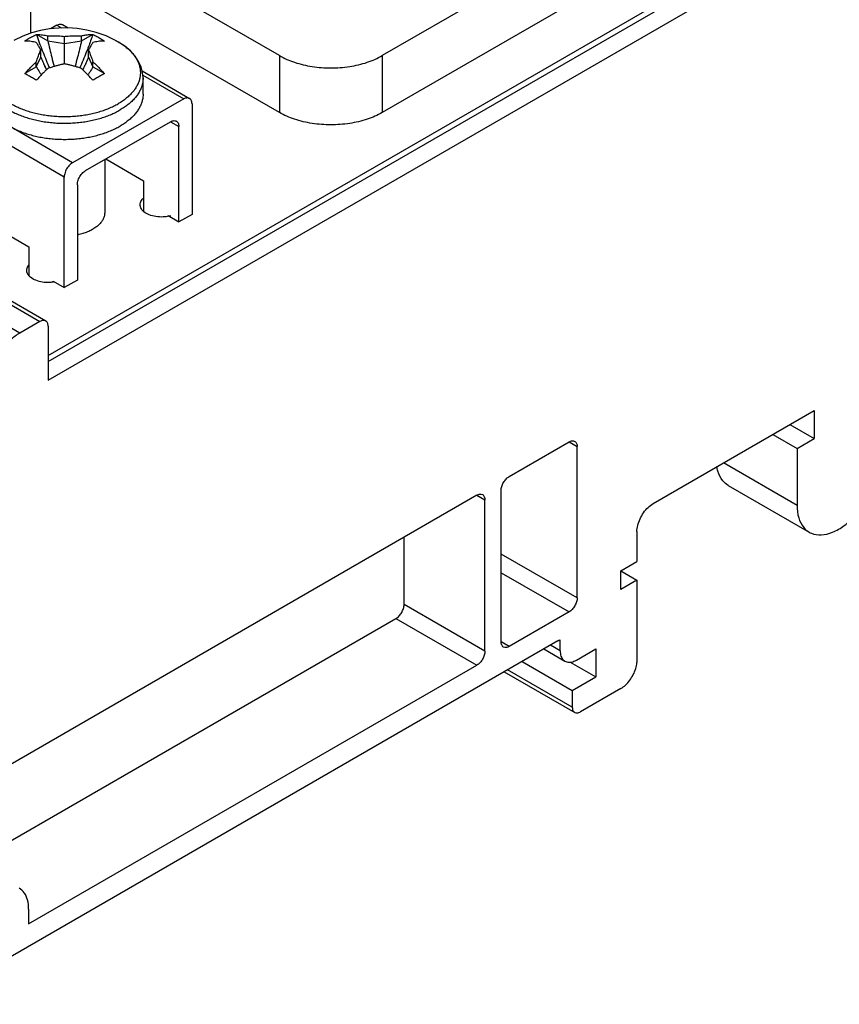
# Model space of a CAD drawing. Header units: inches. Extents: x 0 to 34, y 0 to 22.
# Tile 10 of 32: x 6.4 to 7.8, y 8.1 to 9.8. Entities that reach past the tile are written whole.
import ezdxf

# ---------------------------------------------------------------- set-up
doc = ezdxf.new("R2010")
doc.units = ezdxf.units.IN
doc.header["$LTSCALE"] = 1.87
doc.header["$MEASUREMENT"] = 0
doc.layers.get('0').update_dxf_attribs({"linetype": 'CONTINUOUS'})

msp = doc.modelspace()

# ---------------------------------------------------------------- linework, layer by layer
at = {"color": 7, "linetype": 'CONTINUOUS'}
for p, q in [((7.7433, 10.0343), (7.0343, 9.6249)), ((6.4593, 9.2068), (7.765, 9.9607)), ((6.4593, 9.1964), (7.765, 9.9503)), ((6.4593, 9.1643), (7.7928, 9.9342)), ((6.8576, 9.7229), (6.5394, 9.9066)), ((7.3525, 9.9066), (7.0343, 9.7229)), ((6.8576, 9.6249), (6.4264, 9.8739)), ((6.4299, 9.7615), (6.4299, 9.8589)), ((6.4744, 9.7753), (6.4636, 9.7691)), ((6.4744, 9.7753), (6.4826, 9.7705)), ((6.4844, 9.7762), (6.4942, 9.7706)), ((6.4399, 9.7595), (6.4588, 9.7485)), ((6.5168, 9.7485), (6.5358, 9.7595)), ((6.4588, 9.7485), (6.4588, 9.7571)), ((6.4588, 9.7485), (6.4878, 9.744)), ((6.4878, 9.7087), (6.4878, 9.756)), ((6.4878, 9.744), (6.5168, 9.7485)), ((6.5168, 9.7485), (6.5168, 9.7571)), ((6.5753, 9.7492), (6.5753, 9.7492)), ((6.4468, 9.7203), (6.4468, 9.7323)), ((6.5289, 9.7203), (6.5289, 9.7323)), ((6.439, 9.7036), (6.4468, 9.7203)), ((6.439, 9.7036), (6.439, 9.7122)), ((6.5289, 9.7203), (6.5366, 9.7036)), ((6.5366, 9.7036), (6.5366, 9.7122)), ((6.8576, 9.7229), (6.8576, 9.6249)), ((7.0343, 9.7229), (7.0343, 9.6249)), ((6.4201, 9.6927), (6.439, 9.7036)), ((6.5366, 9.7036), (6.5556, 9.6927)), ((6.6213, 9.6966), (6.7029, 9.6492)), ((6.6228, 9.6846), (6.622, 9.6941)), ((6.6224, 9.6892), (6.6928, 9.6483)), ((6.6228, 9.6568), (6.6228, 9.6846)), ((6.5013, 9.5384), (6.2828, 9.6654)), ((6.4871, 9.5139), (6.2686, 9.6409)), ((6.6928, 9.6483), (6.5013, 9.5384)), ((6.707, 9.6401), (6.707, 9.4498)), ((6.524, 9.5253), (6.6701, 9.6091)), ((6.6702, 9.6092), (6.6843, 9.6009)), ((6.6843, 9.4368), (6.6843, 9.6009)), ((6.5568, 9.5441), (6.5568, 9.4527)), ((6.5585, 9.5451), (6.6234, 9.5074)), ((6.4871, 9.3237), (6.4871, 9.5139)), ((6.6234, 9.5074), (6.6234, 9.4554)), ((6.5098, 9.5008), (6.5098, 9.3367)), ((6.3296, 9.4504), (6.4261, 9.3942)), ((6.6657, 9.4477), (6.6843, 9.4368)), ((6.6657, 9.4466), (6.6657, 9.4477)), ((6.707, 9.4498), (6.6843, 9.4368)), ((6.4261, 9.3942), (6.4261, 9.3453)), ((6.3062, 9.3459), (6.4454, 9.2655)), ((6.3161, 9.3469), (6.4553, 9.2665)), ((6.4684, 9.3346), (6.4871, 9.3237)), ((6.4684, 9.3336), (6.4684, 9.3346)), ((6.5098, 9.3367), (6.4871, 9.3237)), ((6.4105, 9.2454), (6.2713, 9.3258)), ((6.4454, 9.2655), (6.4105, 9.2454)), ((6.4593, 9.2575), (6.4593, 9.1643)), ((7.5004, 8.9521), (7.7775, 9.1121)), ((7.7775, 9.1121), (7.7775, 9.0639)), ((7.7358, 9.088), (7.7775, 9.0639)), ((7.7063, 9.071), (7.748, 9.0469)), ((7.748, 9.0469), (7.7775, 9.0639)), ((7.2528, 8.9988), (7.3558, 9.0583)), ((7.3558, 9.0583), (7.3697, 9.0502)), ((7.3697, 8.7899), (7.3697, 9.0502)), ((7.748, 9.0469), (7.748, 8.9491)), ((7.748, 8.9491), (7.6216, 9.0221)), ((7.6297, 8.9834), (7.7689, 8.903)), ((7.1971, 8.9666), (6.3508, 8.478)), ((7.1971, 8.9666), (7.211, 8.9586)), ((7.2388, 8.7143), (7.2388, 8.9747)), ((7.211, 8.6982), (7.211, 8.9586)), ((7.0718, 8.7786), (7.0718, 8.8943)), ((7.4725, 8.9039), (7.4725, 8.8524)), ((7.3697, 8.7899), (7.2388, 8.8654)), ((7.4448, 8.8365), (7.4725, 8.8524)), ((7.2388, 8.8333), (7.3558, 8.7657)), ((7.4448, 8.8043), (7.4448, 8.8365)), ((7.4448, 8.8363), (7.4725, 8.8203)), ((7.4725, 8.8203), (7.4448, 8.8043)), ((7.4725, 8.8203), (7.4725, 8.6786)), ((7.211, 8.6982), (7.0718, 8.7786)), ((7.3558, 8.7657), (7.2528, 8.7063)), ((6.3369, 8.3382), (7.0579, 8.7545)), ((7.0579, 8.7545), (7.1971, 8.6741)), ((7.3363, 8.7159), (6.2533, 8.0907)), ((7.2528, 8.7063), (7.2388, 8.7143)), ((7.3404, 8.699), (7.3237, 8.7087)), ((7.3404, 8.699), (7.3404, 8.7176)), ((7.3122, 8.702), (7.3486, 8.681)), ((7.3683, 8.683), (7.4017, 8.7023)), ((7.4017, 8.7023), (7.4017, 8.6541)), ((6.4259, 8.2289), (7.1971, 8.6741)), ((7.275, 8.6806), (7.3613, 8.6307)), ((7.3574, 8.6796), (7.4017, 8.6541)), ((7.2442, 8.6628), (7.3654, 8.5928)), ((7.3613, 8.6018), (7.25, 8.6661)), ((7.3613, 8.6307), (7.4017, 8.6541)), ((7.3613, 8.6307), (7.3613, 8.6018)), ((7.4448, 8.634), (7.3752, 8.5938)), ((6.4259, 8.2546), (6.4259, 8.2289))]:
    msp.add_line(p, q, dxfattribs=at)
for points in [[(6.4776, 9.7704), (6.4619, 9.7689), (6.4465, 9.7661), (6.4311, 9.762), (6.4158, 9.7564), (6.4004, 9.7492)], [(6.5095, 9.7694), (6.4934, 9.7706), (6.4776, 9.7704)], [(6.5753, 9.7492), (6.5592, 9.7567), (6.5423, 9.7627), (6.5258, 9.7668), (6.5095, 9.7694)], [(6.622, 9.6941), (6.6195, 9.7037), (6.6151, 9.7131), (6.6091, 9.7222), (6.6012, 9.7309), (6.5917, 9.739), (6.5807, 9.7462), (6.5753, 9.7492)]]:
    msp.add_lwpolyline(points, dxfattribs=at)
for points, knots in [([(6.4744, 9.7753), (6.4754, 9.7758), (6.4774, 9.7767), (6.4804, 9.7773), (6.4828, 9.777), (6.4841, 9.7764), (6.4844, 9.7762)], [0, 0, 0, 0, 0.327899, 0.616703, 0.874922, 1, 1, 1, 1]), ([(6.4291, 9.7542), (6.4302, 9.7549), (6.4325, 9.7561), (6.4358, 9.7578), (6.4381, 9.7589), (6.4392, 9.7595)], [0, 0, 0, 0, 0.335883, 0.669062, 1, 1, 1, 1]), ([(6.4392, 9.7595), (6.4393, 9.7595), (6.4395, 9.7595), (6.4398, 9.7595), (6.4399, 9.7595)], [0, 0, 0, 0, 0.500366, 1, 1, 1, 1]), ([(6.4399, 9.7595), (6.4416, 9.7594), (6.445, 9.7592), (6.4499, 9.7587), (6.4545, 9.758), (6.4574, 9.7574), (6.4588, 9.7571)], [0, 0, 0, 0, 0.273599, 0.530754, 0.772513, 1, 1, 1, 1]), ([(6.5172, 9.7572), (6.519, 9.7576), (6.5229, 9.7583), (6.5291, 9.7591), (6.5335, 9.7594), (6.5358, 9.7595)], [0, 0, 0, 0, 0.294009, 0.634122, 1, 1, 1, 1]), ([(6.5358, 9.7595), (6.5359, 9.7595), (6.5361, 9.7595), (6.5363, 9.7595), (6.5364, 9.7595)], [0, 0, 0, 0, 0.499641, 1, 1, 1, 1]), ([(6.5364, 9.7595), (6.5387, 9.7584), (6.5433, 9.7561), (6.5497, 9.7524), (6.5538, 9.7497), (6.5558, 9.7483)], [0, 0, 0, 0, 0.337918, 0.679114, 1, 1, 1, 1]), ([(6.4201, 9.748), (6.42, 9.748), (6.4198, 9.748), (6.4196, 9.7481), (6.4195, 9.7481)], [0, 0, 0, 0, 0.499924, 1, 1, 1, 1]), ([(6.4199, 9.7483), (6.4208, 9.749), (6.4228, 9.7503), (6.4258, 9.7523), (6.428, 9.7536), (6.4291, 9.7542)], [0, 0, 0, 0, 0.304128, 0.651805, 1, 1, 1, 1]), ([(6.439, 9.7456), (6.4376, 9.746), (6.4347, 9.7466), (6.4301, 9.7473), (6.4252, 9.7478), (6.4218, 9.748), (6.4201, 9.748)], [0, 0, 0, 0, 0.227485, 0.46924, 0.726391, 1, 1, 1, 1]), ([(6.4468, 9.7323), (6.4463, 9.7333), (6.4453, 9.7352), (6.4438, 9.7379), (6.4423, 9.7406), (6.4407, 9.7431), (6.4396, 9.7448), (6.439, 9.7456)], [0, 0, 0, 0, 0.209322, 0.411912, 0.609616, 0.804441, 1, 1, 1, 1]), ([(6.4405, 9.7558), (6.4437, 9.7467), (6.4505, 9.7285), (6.4579, 9.7106), (6.4617, 9.7017)], [0, 0, 0, 0, 0.499923, 1, 1, 1, 1]), ([(6.4588, 9.7571), (6.4609, 9.7571), (6.465, 9.7572), (6.4709, 9.7572), (6.4766, 9.7569), (6.4823, 9.7566), (6.486, 9.7562), (6.4878, 9.756)], [0, 0, 0, 0, 0.214678, 0.417805, 0.614628, 0.807956, 1, 1, 1, 1]), ([(6.4588, 9.7485), (6.461, 9.739), (6.4645, 9.7242), (6.4684, 9.7095), (6.4699, 9.7042)], [0, 0, 0, 0, 0.64053, 1, 1, 1, 1]), ([(6.4878, 9.756), (6.4898, 9.7562), (6.4937, 9.7566), (6.4995, 9.757), (6.5052, 9.7572), (6.511, 9.7572), (6.5149, 9.7571), (6.5168, 9.7571)], [0, 0, 0, 0, 0.205539, 0.404478, 0.600241, 0.797331, 1, 1, 1, 1]), ([(6.5168, 9.7485), (6.5147, 9.739), (6.5111, 9.7242), (6.5072, 9.7095), (6.5058, 9.7042)], [0, 0, 0, 0, 0.640451, 1, 1, 1, 1]), ([(6.5325, 9.7483), (6.5301, 9.7417), (6.5242, 9.7261), (6.5178, 9.7106), (6.514, 9.7017)], [0, 0, 0, 0, 0.420388, 1, 1, 1, 1]), ([(6.5366, 9.7456), (6.5361, 9.7449), (6.535, 9.7433), (6.5335, 9.7408), (6.5319, 9.7382), (6.5304, 9.7353), (6.5294, 9.7334), (6.5289, 9.7323)], [0, 0, 0, 0, 0.184337, 0.372693, 0.568515, 0.776269, 1, 1, 1, 1]), ([(6.5556, 9.748), (6.5538, 9.748), (6.5505, 9.7478), (6.5456, 9.7473), (6.541, 9.7466), (6.538, 9.746), (6.5366, 9.7456)], [0, 0, 0, 0, 0.271669, 0.528135, 0.770648, 1, 1, 1, 1]), ([(6.5562, 9.7481), (6.5561, 9.7481), (6.5559, 9.748), (6.5557, 9.748), (6.5556, 9.748)], [0, 0, 0, 0, 0.500083, 1, 1, 1, 1]), ([(6.5753, 9.7492), (6.5769, 9.7484), (6.581, 9.7461), (6.5873, 9.7422), (6.5939, 9.7373), (6.5998, 9.7321), (6.605, 9.7266), (6.6093, 9.7209), (6.6128, 9.715), (6.6155, 9.709), (6.6171, 9.7035), (6.6177, 9.7001), (6.6179, 9.6987)], [0, 0, 0, 0, 0.078232, 0.203789, 0.323894, 0.438529, 0.547832, 0.652118, 0.751898, 0.847884, 0.940986, 1, 1, 1, 1]), ([(6.439, 9.7122), (6.4396, 9.7136), (6.4406, 9.7165), (6.4421, 9.7207), (6.4437, 9.7247), (6.4452, 9.7285), (6.4463, 9.7311), (6.4468, 9.7323)], [0, 0, 0, 0, 0.217392, 0.421624, 0.617471, 0.809338, 1, 1, 1, 1]), ([(6.5289, 9.7323), (6.5294, 9.7312), (6.5304, 9.7287), (6.5319, 9.725), (6.5334, 9.721), (6.535, 9.7167), (6.5361, 9.7137), (6.5366, 9.7122)], [0, 0, 0, 0, 0.177907, 0.363788, 0.560028, 0.76996, 1, 1, 1, 1]), ([(6.3607, 9.7102), (6.3606, 9.7097), (6.3597, 9.7073), (6.3583, 9.7028), (6.3574, 9.6965), (6.3574, 9.6903), (6.3583, 9.684), (6.3601, 9.6779), (6.3628, 9.6718), (6.3663, 9.6659), (6.3707, 9.6602), (6.3759, 9.6547), (6.3818, 9.6495), (6.3884, 9.6446), (6.3957, 9.64), (6.4036, 9.6358), (6.4121, 9.632), (6.4212, 9.6286), (6.4306, 9.6257), (6.4405, 9.6232), (6.4507, 9.6212), (6.4611, 9.6197), (6.4717, 9.6186), (6.4825, 9.6181), (6.4932, 9.6181), (6.5039, 9.6186), (6.5146, 9.6197), (6.525, 9.6212), (6.5352, 9.6232), (6.545, 9.6257), (6.5522, 9.6279), (6.5561, 9.6293), (6.5568, 9.6296)], [0, 0, 0, 0, 0.005482, 0.030848, 0.055722, 0.080428, 0.105301, 0.130668, 0.15682, 0.184005, 0.212418, 0.242199, 0.273432, 0.306155, 0.340364, 0.376015, 0.413035, 0.45132, 0.490746, 0.531169, 0.572426, 0.614347, 0.656748, 0.699439, 0.742228, 0.78492, 0.827321, 0.869241, 0.910499, 0.950922, 0.990348, 1, 1, 1, 1]), ([(6.4201, 9.6927), (6.4218, 9.6946), (6.4251, 9.6982), (6.43, 9.7034), (6.4346, 9.708), (6.4376, 9.7108), (6.439, 9.7122)], [0, 0, 0, 0, 0.284219, 0.543935, 0.781828, 1, 1, 1, 1]), ([(6.4513, 9.7097), (6.4514, 9.7096), (6.4523, 9.7076), (6.4532, 9.7056), (6.454, 9.7037)], [0, 0, 0, 0, 0.066221, 1, 1, 1, 1]), ([(6.4878, 9.7087), (6.4858, 9.7083), (6.4819, 9.7074), (6.4761, 9.706), (6.4704, 9.7044), (6.4646, 9.7027), (6.4608, 9.7014), (6.4588, 9.7007)], [0, 0, 0, 0, 0.202194, 0.399536, 0.595311, 0.794007, 1, 1, 1, 1]), ([(6.5168, 9.7007), (6.5148, 9.7014), (6.5107, 9.7028), (6.5048, 9.7046), (6.499, 9.7061), (6.4934, 9.7075), (6.4897, 9.7083), (6.4878, 9.7087)], [0, 0, 0, 0, 0.218145, 0.422803, 0.619488, 0.811134, 1, 1, 1, 1]), ([(6.5243, 9.7097), (6.5243, 9.7096), (6.5234, 9.7076), (6.5225, 9.7056), (6.5216, 9.7037)], [0, 0, 0, 0, 0.066221, 1, 1, 1, 1]), ([(6.5366, 9.7122), (6.5381, 9.7108), (6.541, 9.708), (6.5456, 9.7034), (6.5505, 9.6983), (6.5539, 9.6946), (6.5556, 9.6927)], [0, 0, 0, 0, 0.21637, 0.453449, 0.713783, 1, 1, 1, 1]), ([(6.8576, 9.7229), (6.8657, 9.7182), (6.884, 9.7103), (6.9139, 9.7033), (6.9459, 9.701), (6.9779, 9.7033), (7.0078, 9.7103), (7.0262, 9.7182), (7.0343, 9.7229)], [0, 0, 0, 0, 0.154289, 0.323189, 0.5, 0.676811, 0.845711, 1, 1, 1, 1]), ([(6.4195, 9.6919), (6.4196, 9.692), (6.4198, 9.6923), (6.42, 9.6925), (6.4201, 9.6927)], [0, 0, 0, 0, 0.500671, 1, 1, 1, 1]), ([(6.4392, 9.6805), (6.437, 9.6819), (6.4325, 9.6845), (6.426, 9.6883), (6.4216, 9.6907), (6.4195, 9.6919)], [0, 0, 0, 0, 0.344326, 0.678692, 1, 1, 1, 1]), ([(6.439, 9.7036), (6.4408, 9.7005), (6.4437, 9.6959), (6.4467, 9.6913), (6.4477, 9.6898)], [0, 0, 0, 0, 0.654324, 1, 1, 1, 1]), ([(6.4569, 9.6989), (6.4556, 9.6977), (6.4521, 9.6943), (6.4464, 9.6885), (6.4421, 9.6838), (6.4399, 9.6812)], [0, 0, 0, 0, 0.219113, 0.586911, 1, 1, 1, 1]), ([(6.5358, 9.6812), (6.5341, 9.6832), (6.5307, 9.6868), (6.5258, 9.692), (6.5219, 9.6959), (6.5195, 9.6982), (6.5188, 9.6989)], [0, 0, 0, 0, 0.31742, 0.60615, 0.869089, 1, 1, 1, 1]), ([(6.5366, 9.7036), (6.5348, 9.7005), (6.532, 9.6959), (6.529, 9.6913), (6.5279, 9.6898)], [0, 0, 0, 0, 0.654296, 1, 1, 1, 1]), ([(6.5562, 9.6919), (6.5551, 9.6913), (6.553, 9.6901), (6.5498, 9.6883), (6.5476, 9.6871), (6.5465, 9.6865)], [0, 0, 0, 0, 0.325604, 0.658868, 1, 1, 1, 1]), ([(6.5556, 9.6927), (6.5557, 9.6925), (6.5559, 9.6923), (6.5561, 9.692), (6.5562, 9.6919)], [0, 0, 0, 0, 0.499285, 1, 1, 1, 1]), ([(6.6179, 9.6987), (6.6179, 9.698), (6.6182, 9.6952), (6.6182, 9.6903), (6.6173, 9.684), (6.6155, 9.6779), (6.6128, 9.6718), (6.6093, 9.6659), (6.605, 9.6602), (6.5998, 9.6547), (6.5939, 9.6495), (6.5873, 9.6446), (6.5825, 9.6416), (6.58, 9.6402)], [0, 0, 0, 0, 0.029972, 0.114167, 0.198933, 0.285379, 0.374502, 0.467147, 0.563977, 0.665464, 0.771902, 0.88342, 1, 1, 1, 1]), ([(6.3528, 9.6846), (6.3528, 9.684), (6.3529, 9.6814), (6.3534, 9.6767), (6.3549, 9.6704), (6.3573, 9.6642), (6.3606, 9.6582), (6.3647, 9.6524), (6.3696, 9.6468), (6.3752, 9.6414), (6.3816, 9.6363), (6.3887, 9.6315), (6.3963, 9.6271), (6.4046, 9.6231), (6.4135, 9.6194), (6.4228, 9.6162), (6.4325, 9.6134), (6.4426, 9.611), (6.4529, 9.6092), (6.4635, 9.6078), (6.4743, 9.6069), (6.4851, 9.6065), (6.496, 9.6067), (6.5068, 9.6073), (6.5175, 9.6084), (6.528, 9.61), (6.5382, 9.6121), (6.5481, 9.6147), (6.5576, 9.6177), (6.5667, 9.6212), (6.5752, 9.625), (6.5807, 9.6279), (6.5833, 9.6294)], [0, 0, 0, 0, 0.005822, 0.029205, 0.052959, 0.077356, 0.102632, 0.128978, 0.156536, 0.185403, 0.21563, 0.247228, 0.280175, 0.314418, 0.349877, 0.386452, 0.424022, 0.462453, 0.501596, 0.541292, 0.581377, 0.621679, 0.662024, 0.702239, 0.742151, 0.781591, 0.820397, 0.858415, 0.895503, 0.931534, 0.966397, 1, 1, 1, 1]), ([(6.4399, 9.6812), (6.4398, 9.6811), (6.4395, 9.6809), (6.4393, 9.6806), (6.4392, 9.6805)], [0, 0, 0, 0, 0.499293, 1, 1, 1, 1]), ([(6.5364, 9.6805), (6.5363, 9.6806), (6.5361, 9.6809), (6.5359, 9.6811), (6.5358, 9.6812)], [0, 0, 0, 0, 0.500715, 1, 1, 1, 1]), ([(6.5465, 9.6865), (6.5454, 9.6858), (6.5432, 9.6845), (6.5398, 9.6825), (6.5376, 9.6812), (6.5364, 9.6805)], [0, 0, 0, 0, 0.329512, 0.662819, 1, 1, 1, 1]), ([(6.6228, 9.6846), (6.6228, 9.683), (6.6226, 9.6793), (6.6216, 9.6735), (6.6196, 9.6673), (6.6168, 9.6612), (6.6131, 9.6553), (6.6086, 9.6496), (6.6034, 9.6441), (6.5973, 9.6388), (6.5906, 9.6339), (6.5858, 9.6309), (6.5833, 9.6294)], [0, 0, 0, 0, 0.066349, 0.155644, 0.246877, 0.341018, 0.43888, 0.541096, 0.648117, 0.760219, 0.877521, 1, 1, 1, 1]), ([(6.3528, 9.6568), (6.3528, 9.6563), (6.3529, 9.6537), (6.3534, 9.6489), (6.3549, 9.6427), (6.3573, 9.6365), (6.3606, 9.6305), (6.3647, 9.6247), (6.3696, 9.6191), (6.3752, 9.6137), (6.3816, 9.6086), (6.3887, 9.6038), (6.3963, 9.5994), (6.4046, 9.5953), (6.4135, 9.5917), (6.4228, 9.5884), (6.4325, 9.5856), (6.4426, 9.5833), (6.4529, 9.5814), (6.4635, 9.5801), (6.4743, 9.5792), (6.4851, 9.5788), (6.496, 9.5789), (6.5068, 9.5796), (6.5175, 9.5807), (6.528, 9.5823), (6.5382, 9.5844), (6.5478, 9.5869), (6.554, 9.5889), (6.5568, 9.5898)], [0, 0, 0, 0, 0.006523, 0.03273, 0.059353, 0.086697, 0.115026, 0.144554, 0.175442, 0.207795, 0.241673, 0.277088, 0.314015, 0.352394, 0.392136, 0.433129, 0.475237, 0.51831, 0.56218, 0.606672, 0.651598, 0.696768, 0.741987, 0.78706, 0.831792, 0.875996, 0.919489, 0.962099, 1, 1, 1, 1]), ([(6.6228, 9.6568), (6.6228, 9.6553), (6.6226, 9.6516), (6.6216, 9.6458), (6.6196, 9.6396), (6.6168, 9.6335), (6.6131, 9.6276), (6.6086, 9.6218), (6.6034, 9.6163), (6.5973, 9.6111), (6.5906, 9.6062), (6.5858, 9.6032), (6.5833, 9.6017)], [0, 0, 0, 0, 0.066358, 0.155652, 0.246884, 0.341024, 0.438885, 0.5411, 0.64812, 0.760221, 0.877522, 1, 1, 1, 1]), ([(6.5568, 9.6296), (6.5591, 9.6304), (6.5643, 9.6324), (6.572, 9.6358), (6.5774, 9.6387), (6.58, 9.6402)], [0, 0, 0, 0, 0.282645, 0.648074, 1, 1, 1, 1]), ([(6.7029, 9.6492), (6.7025, 9.6494), (6.7013, 9.65), (6.6989, 9.6503), (6.6958, 9.6497), (6.6938, 9.6488), (6.6928, 9.6483)], [0, 0, 0, 0, 0.125078, 0.383297, 0.672101, 1, 1, 1, 1]), ([(6.707, 9.6401), (6.707, 9.6412), (6.7068, 9.6434), (6.7058, 9.6463), (6.7044, 9.6482), (6.7033, 9.649), (6.7029, 9.6492)], [0, 0, 0, 0, 0.329068, 0.618881, 0.87816, 1, 1, 1, 1]), ([(7.0343, 9.6249), (7.0262, 9.6202), (7.0078, 9.6123), (6.9779, 9.6054), (6.9459, 9.603), (6.9139, 9.6054), (6.884, 9.6123), (6.8657, 9.6202), (6.8576, 9.6249)], [0, 0, 0, 0, 0.154289, 0.323189, 0.5, 0.676811, 0.845711, 1, 1, 1, 1]), ([(6.6701, 9.6091), (6.6711, 9.6097), (6.6731, 9.6106), (6.6762, 9.6112), (6.6786, 9.6109), (6.6798, 9.6103), (6.6802, 9.6101)], [0, 0, 0, 0, 0.327899, 0.616703, 0.874922, 1, 1, 1, 1]), ([(6.6802, 9.6101), (6.6806, 9.6099), (6.6817, 9.6091), (6.6831, 9.6072), (6.6841, 9.6042), (6.6843, 9.6021), (6.6843, 9.6009)], [0, 0, 0, 0, 0.12184, 0.381119, 0.670932, 1, 1, 1, 1]), ([(6.5568, 9.5898), (6.5571, 9.5899), (6.5605, 9.5911), (6.5667, 9.5935), (6.5752, 9.5973), (6.5807, 9.6002), (6.5833, 9.6017)], [0, 0, 0, 0, 0.030367, 0.364701, 0.688193, 1, 1, 1, 1]), ([(6.5013, 9.5384), (6.5002, 9.5378), (6.498, 9.5362), (6.495, 9.5333), (6.4923, 9.5298), (6.4901, 9.526), (6.4884, 9.5219), (6.4874, 9.5179), (6.4871, 9.5152), (6.4871, 9.5139)], [0, 0, 0, 0, 0.131385, 0.274046, 0.423995, 0.576434, 0.726304, 0.868816, 1, 1, 1, 1]), ([(6.5098, 9.5008), (6.5098, 9.5021), (6.5101, 9.5048), (6.5111, 9.5088), (6.5128, 9.5129), (6.515, 9.5167), (6.5177, 9.5202), (6.5207, 9.5231), (6.5229, 9.5247), (6.524, 9.5253)], [0, 0, 0, 0, 0.131184, 0.273696, 0.423566, 0.576005, 0.725954, 0.868615, 1, 1, 1, 1]), ([(6.6178, 9.4663), (6.6178, 9.4669), (6.618, 9.4702), (6.62, 9.474), (6.6224, 9.4767), (6.6231, 9.4773)], [0, 0, 0, 0, 0.145977, 0.773075, 1, 1, 1, 1]), ([(6.6232, 9.4552), (6.6215, 9.4569), (6.6188, 9.4602), (6.6178, 9.4645), (6.6178, 9.4663)], [0, 0, 0, 0, 0.556918, 1, 1, 1, 1]), ([(6.6672, 9.4466), (6.664, 9.4459), (6.6565, 9.4449), (6.645, 9.4455), (6.6336, 9.4484), (6.6266, 9.4523), (6.6236, 9.4549), (6.6232, 9.4552)], [0, 0, 0, 0, 0.212106, 0.485569, 0.742889, 0.966741, 1, 1, 1, 1]), ([(6.5568, 9.4527), (6.5568, 9.4514), (6.5565, 9.4481), (6.555, 9.4431), (6.5521, 9.4379), (6.548, 9.4329), (6.5428, 9.4284), (6.5388, 9.4258), (6.5366, 9.4245)], [0, 0, 0, 0, 0.112728, 0.266955, 0.430059, 0.605508, 0.795281, 1, 1, 1, 1]), ([(6.5098, 9.4149), (6.5109, 9.4152), (6.5149, 9.416), (6.5216, 9.4178), (6.5294, 9.4208), (6.5343, 9.4232), (6.5366, 9.4245)], [0, 0, 0, 0, 0.119283, 0.427677, 0.722119, 1, 1, 1, 1]), ([(6.4226, 9.3536), (6.4226, 9.3543), (6.4228, 9.3575), (6.4244, 9.3605), (6.4261, 9.3626), (6.4261, 9.3626)], [0, 0, 0, 0, 0.186121, 0.985671, 1, 1, 1, 1]), ([(6.4257, 9.345), (6.425, 9.346), (6.4234, 9.3486), (6.4226, 9.3518), (6.4226, 9.3536)], [0, 0, 0, 0, 0.396123, 1, 1, 1, 1]), ([(6.4698, 9.3335), (6.4673, 9.333), (6.4606, 9.3323), (6.4498, 9.3328), (6.4385, 9.3357), (6.4304, 9.3401), (6.4267, 9.3438), (6.4257, 9.345)], [0, 0, 0, 0, 0.159514, 0.426721, 0.678156, 0.896888, 1, 1, 1, 1]), ([(6.4553, 9.2665), (6.454, 9.2673), (6.4503, 9.2678), (6.4471, 9.2665), (6.4454, 9.2655)], [0, 0, 0, 0, 0.445371, 1, 1, 1, 1]), ([(6.4593, 9.2575), (6.4593, 9.2594), (6.4589, 9.2629), (6.4566, 9.2658), (6.4553, 9.2665)], [0, 0, 0, 0, 0.554682, 1, 1, 1, 1]), ([(6.4105, 9.2454), (6.405, 9.2422), (6.3942, 9.234), (6.3803, 9.2186), (6.3725, 9.2064), (6.369, 9.2)], [0, 0, 0, 0, 0.308306, 0.646943, 1, 1, 1, 1]), ([(7.3558, 9.0583), (7.3574, 9.0592), (7.3607, 9.0606), (7.3643, 9.06), (7.3656, 9.0592)], [0, 0, 0, 0, 0.554629, 1, 1, 1, 1]), ([(7.3656, 9.0592), (7.3669, 9.0585), (7.3692, 9.0556), (7.3697, 9.0521), (7.3697, 9.0502)], [0, 0, 0, 0, 0.445318, 1, 1, 1, 1]), ([(7.7689, 8.903), (7.7701, 8.9023), (7.7765, 8.8991), (7.7906, 8.8972), (7.8104, 8.9024), (7.8304, 8.9144), (7.8495, 8.932), (7.8663, 8.9542), (7.8796, 8.9793), (7.8882, 9.0053), (7.8905, 9.023), (7.8905, 9.0314)], [0, 0, 0, 0, 0.020488, 0.106072, 0.205258, 0.321027, 0.451752, 0.592136, 0.735665, 0.874452, 1, 1, 1, 1]), ([(7.6297, 8.9834), (7.6262, 8.9855), (7.6181, 8.9923), (7.6124, 9.0043), (7.6104, 9.013), (7.6099, 9.0157)], [0, 0, 0, 0, 0.314533, 0.794693, 1, 1, 1, 1]), ([(7.2388, 8.9747), (7.2388, 8.977), (7.2397, 8.9818), (7.2427, 8.9885), (7.247, 8.9945), (7.2508, 8.9976), (7.2528, 8.9988)], [0, 0, 0, 0, 0.239279, 0.499994, 0.760712, 1, 1, 1, 1]), ([(7.1971, 8.9666), (7.1987, 8.9676), (7.202, 8.9689), (7.2056, 8.9684), (7.2069, 8.9676)], [0, 0, 0, 0, 0.554629, 1, 1, 1, 1]), ([(7.2069, 8.9676), (7.2082, 8.9669), (7.2105, 8.964), (7.211, 8.9605), (7.211, 8.9586)], [0, 0, 0, 0, 0.445318, 1, 1, 1, 1]), ([(7.4725, 8.9039), (7.4725, 8.9075), (7.4736, 8.9151), (7.4776, 8.9261), (7.4836, 8.9366), (7.4912, 8.9456), (7.4972, 8.9503), (7.5004, 8.9521)], [0, 0, 0, 0, 0.187713, 0.393738, 0.606289, 0.812304, 1, 1, 1, 1]), ([(7.748, 8.9491), (7.748, 8.9419), (7.7495, 8.9284), (7.7572, 8.9121), (7.7653, 8.9051), (7.7689, 8.903)], [0, 0, 0, 0, 0.412724, 0.763666, 1, 1, 1, 1]), ([(7.0579, 8.7545), (7.0599, 8.7556), (7.0636, 8.7588), (7.068, 8.7648), (7.0709, 8.7715), (7.0718, 8.7763), (7.0718, 8.7786)], [0, 0, 0, 0, 0.239288, 0.500006, 0.760721, 1, 1, 1, 1]), ([(7.3697, 8.7899), (7.3697, 8.7876), (7.3688, 8.7827), (7.3658, 8.776), (7.3615, 8.7701), (7.3578, 8.7669), (7.3558, 8.7657)], [0, 0, 0, 0, 0.239279, 0.499994, 0.760712, 1, 1, 1, 1]), ([(7.2429, 8.7053), (7.2416, 8.7061), (7.2393, 8.7089), (7.2388, 8.7124), (7.2388, 8.7143)], [0, 0, 0, 0, 0.445318, 1, 1, 1, 1]), ([(7.3363, 8.7159), (7.3367, 8.7162), (7.3376, 8.7167), (7.339, 8.7172), (7.34, 8.7175), (7.3404, 8.7176)], [0, 0, 0, 0, 0.352218, 0.685504, 1, 1, 1, 1]), ([(7.211, 8.6982), (7.211, 8.6959), (7.2101, 8.6911), (7.2072, 8.6844), (7.2028, 8.6784), (7.1991, 8.6753), (7.1971, 8.6741)], [0, 0, 0, 0, 0.239279, 0.499994, 0.760712, 1, 1, 1, 1]), ([(7.2528, 8.7063), (7.2511, 8.7053), (7.2479, 8.704), (7.2442, 8.7045), (7.2429, 8.7053)], [0, 0, 0, 0, 0.554629, 1, 1, 1, 1]), ([(7.3404, 8.699), (7.3404, 8.696), (7.3411, 8.6902), (7.3445, 8.684), (7.3476, 8.6816), (7.3486, 8.681)], [0, 0, 0, 0, 0.451055, 0.827713, 1, 1, 1, 1]), ([(7.3486, 8.681), (7.3496, 8.6804), (7.3532, 8.679), (7.3603, 8.6792), (7.3656, 8.6814), (7.3683, 8.683)], [0, 0, 0, 0, 0.172433, 0.549038, 1, 1, 1, 1]), ([(7.4448, 8.634), (7.4477, 8.6356), (7.4534, 8.64), (7.4605, 8.6481), (7.4665, 8.6577), (7.4707, 8.6679), (7.4722, 8.6751), (7.4725, 8.6786)], [0, 0, 0, 0, 0.18537, 0.388408, 0.599236, 0.806645, 1, 1, 1, 1]), ([(7.3613, 8.6018), (7.3613, 8.5999), (7.3618, 8.5964), (7.3641, 8.5936), (7.3654, 8.5928)], [0, 0, 0, 0, 0.554682, 1, 1, 1, 1]), ([(7.3654, 8.5928), (7.3667, 8.592), (7.3703, 8.5915), (7.3736, 8.5928), (7.3752, 8.5938)], [0, 0, 0, 0, 0.445371, 1, 1, 1, 1]), ([(6.4259, 8.2546), (6.4259, 8.2598), (6.4249, 8.2696), (6.4195, 8.2825), (6.4131, 8.2886), (6.4096, 8.2906)], [0, 0, 0, 0, 0.38086, 0.70794, 1, 1, 1, 1])]:
    msp.add_open_spline(points, degree=3, knots=knots, dxfattribs=at)
for points in [[(6.4392, 9.7595), (6.4396, 9.7582), (6.4401, 9.757), (6.4405, 9.7558)], [(6.5364, 9.7595), (6.5352, 9.7557), (6.5338, 9.752), (6.5325, 9.7483)], [(6.4195, 9.7481), (6.4196, 9.7482), (6.4197, 9.7482), (6.4199, 9.7483)], [(6.5168, 9.7571), (6.517, 9.7571), (6.5171, 9.7571), (6.5172, 9.7572)], [(6.5558, 9.7483), (6.5559, 9.7482), (6.556, 9.7482), (6.5562, 9.7481)], [(6.4468, 9.7203), (6.4483, 9.7168), (6.4498, 9.7132), (6.4513, 9.7097)], [(6.4513, 9.7097), (6.4523, 9.7077), (6.4533, 9.7058), (6.4542, 9.7038)], [(6.5243, 9.7097), (6.5234, 9.7077), (6.5224, 9.7058), (6.5214, 9.7038)], [(6.5289, 9.7203), (6.5274, 9.7168), (6.5259, 9.7132), (6.5243, 9.7097)], [(6.454, 9.7037), (6.4548, 9.702), (6.4557, 9.7002), (6.4565, 9.6985)], [(6.4542, 9.7038), (6.4551, 9.7022), (6.4559, 9.7005), (6.4568, 9.6988)], [(6.4588, 9.7007), (6.4582, 9.7001), (6.4575, 9.6995), (6.4569, 9.6989)], [(6.5188, 9.6989), (6.5181, 9.6995), (6.5175, 9.7001), (6.5168, 9.7007)], [(6.5214, 9.7038), (6.5206, 9.7022), (6.5197, 9.7005), (6.5189, 9.6988)], [(6.5216, 9.7037), (6.5208, 9.702), (6.52, 9.7003), (6.5192, 9.6985)], [(6.6697, 9.4472), (6.6688, 9.447), (6.668, 9.4468), (6.6672, 9.4466)]]:
    msp.add_open_spline(points, degree=3, dxfattribs=at)

doc.saveas('drawing.dxf')
